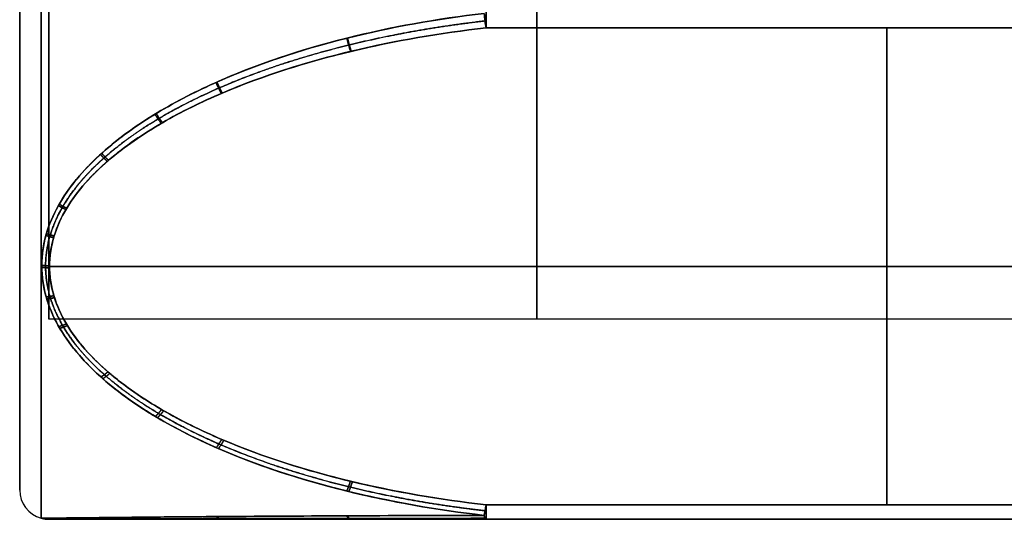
# Model space of a CAD drawing. Header units: millimetres. Extents: x -175 to 175, y -101 to 102.
# Tile 130 of 133: x 130.1 to 136.86, y 78.06 to 81.49. Entities that reach past the tile are written whole.
import ezdxf

# ---------------------------------------------------------------- set-up
doc = ezdxf.new("R2010")
doc.units = ezdxf.units.MM
doc.layers.add('Livello 01', color=7, linetype='Continuous')

msp = doc.modelspace()

# ---------------------------------------------------------------- linework, layer by layer
at = {"layer": 'Livello 01', "color": 254, "true_color": 0xcad1ee}
for p, q in [((130.1, 78.26, -37.6867), (130.1, 84.8075, -37.6867)), ((130.1, 78.26, -183.3133), (130.1, 84.8075, -183.3133)), ((130.3, 83.6338, -37.6867), (130.3, 79.4338, -37.6867)), ((130.3, 83.6338, -183.3133), (130.3, 79.4338, -183.3133)), ((136.0519, 78.1588, -39.7507), (136.0519, 81.4338, -41.6416)), ((136.0519, 78.1588, -181.2493), (136.0519, 81.4338, -179.3584)), ((136.0522, 81.4338, -33.7319), (136.0522, 78.1588, -35.6227)), ((136.0522, 81.4338, -187.2681), (136.0522, 78.1588, -185.3773)), ((130.3045, 79.7963, -40.6962), (141.8, 79.7963, -40.6962)), ((130.3045, 79.7963, -34.6773), (141.8, 79.7963, -34.6773)), ((141.8, 79.7963, -180.3038), (130.3045, 79.7963, -180.3038)), ((141.8, 79.7963, -186.3227), (130.3045, 79.7963, -186.3227)), ((130.3045, 78.0588, -37.6867), (141.8, 78.0588, -37.6867)), ((130.3045, 78.0588, -183.3133), (141.8, 78.0588, -183.3133)), ((136.0519, 78.0588, -39.5775), (136.0519, 78.0588, -35.7959)), ((136.0519, 78.0588, -185.2041), (136.0519, 78.0588, -181.4225))]:
    msp.add_line(p, q, dxfattribs=at)
at = {"layer": 'Livello 01', "color": 254, "true_color": 0xcad1ee, "extrusion": (-1, 0, 0)}
for centre, start, end in [((-81.5338, -37.6867, -130.2465), 360, 180), ((-81.5338, -37.6867, -130.2465), 180, 0), ((-81.5338, -183.3133, -130.2465), 0, 180), ((-81.5338, -183.3133, -130.2465), 180, 0)]:
    msp.add_arc(centre, 3.4665, start, end, dxfattribs=at)
at = {"layer": 'Livello 01', "color": 254, "true_color": 0xcad1ee, "extrusion": (1, 0, 0)}
for centre, radius, start, end in [((81.5338, -37.6867, 130.1), 3.2737, 360, 180), ((81.5338, -37.6867, 130.1), 3.2737, 180, 0), ((81.5338, -183.3133, 130.1), 3.2737, 0, 180), ((81.5338, -183.3133, 130.1), 3.2737, 180, 0), ((81.5338, -37.6867, 130.3), 2.1, 180, 0), ((81.5338, -37.6867, 130.3), 2.1, 360, 180), ((81.5338, -183.3133, 130.3), 2.1, 180, 0), ((81.5338, -183.3133, 130.3), 2.1, 0, 180), ((81.5338, -37.6867, 133.65), 2.1, 180, 0), ((81.5338, -37.6867, 133.65), 2.1, 0, 180), ((81.5338, -183.3133, 133.65), 2.1, 180, 0), ((81.5338, -183.3133, 133.65), 2.1, 0, 180), ((81.5338, -33.9051, 133.3007), 0.2, 60, 120), ((81.5338, -41.4684, 133.3007), 0.2, 240, 300), ((81.5338, -187.0949, 133.3007), 0.2, 240, 300), ((81.5338, -179.5316, 133.3007), 0.2, 60, 120), ((78.2588, -35.7959, 133.3007), 0.2, 120, 180), ((78.2588, -39.5775, 133.3007), 0.2, 180, 240), ((78.2588, -185.2041, 133.3007), 0.2, 180, 240), ((78.2588, -181.4225, 133.3007), 0.2, 120, 180)]:
    msp.add_arc(centre, radius, start, end, dxfattribs=at)
at = {"layer": 'Livello 01', "color": 254, "true_color": 0xcad1ee, "extrusion": (-0.991716, -0.111243, -0.064226)}
msp.add_arc((-66.1661, -42.9269, -139.0889), 0.2, 60.20596, 90.41278, dxfattribs=at)
at = {"layer": 'Livello 01', "color": 254, "true_color": 0xcad1ee, "extrusion": (0.991716, 0.111243, -0.064226)}
msp.add_arc((66.1661, -32.2909, 143.9299), 0.2, 240.20596, 270.41278, dxfattribs=at)
at = {"layer": 'Livello 01', "color": 254, "true_color": 0xcad1ee, "extrusion": (-0.991716, -0.111243, 0.064226)}
msp.add_arc((-66.1661, -177.6168, -153.2829), 0.2, 269.58722, 299.79404, dxfattribs=at)
at = {"layer": 'Livello 01', "color": 254, "true_color": 0xcad1ee, "extrusion": (0.991716, 0.111243, 0.064226)}
msp.add_arc((66.1661, -188.2528, 129.7358), 0.2, 89.58722, 119.79404, dxfattribs=at)
at = {"layer": 'Livello 01', "color": 254, "true_color": 0xcad1ee}
for centre, radius, start, end in [((130.3, 78.26, -37.6867), 0.2, 180, 254.49169), ((130.3, 78.26, -183.3133), 0.2, 180, 254.49169), ((134.2572, 92.5212, -37.6867), 15, 254.49169, 254.50993), ((134.2572, 92.5212, -183.3133), 15, 254.49169, 254.50993)]:
    msp.add_arc(centre, radius, start, end, dxfattribs=at)
at = {"layer": 'Livello 01', "color": 254, "true_color": 0xcad1ee, "extrusion": (-0.991716, 0.111243, 0.064226)}
for centre in [(-92.6305, -27.7742, -125.7897), (-92.6305, -173.1001, -135.1427)]:
    msp.add_arc(centre, 0.2, 29.99914, 60.20596, dxfattribs=at)
at = {"layer": 'Livello 01', "color": 254, "true_color": 0xcad1ee, "extrusion": (-0.991716, 0.111243, -0.064226)}
for centre in [(-92.6305, -47.4436, -120.9487), (-92.6305, -192.7695, -111.5956)]:
    msp.add_arc(centre, 0.2, 299.79404, 330.00086, dxfattribs=at)
at = {"layer": 'Livello 01', "color": 254, "true_color": 0xcad1ee, "extrusion": (-0.991716, -5.04281e-12, -0.128453)}
msp.add_arc((-78.2588, -52.6222, -127.5983), 0.2, 0, 30.20682, dxfattribs=at)
at = {"layer": 'Livello 01', "color": 254, "true_color": 0xcad1ee, "extrusion": (0.991716, 4.15654e-13, -0.128453)}
msp.add_arc((78.2588, -22.1268, 137.2802), 0.2, 180, 210.20682, dxfattribs=at)
at = {"layer": 'Livello 01', "color": 254, "true_color": 0xcad1ee, "extrusion": (-0.991716, -6.61066e-12, 0.128453)}
msp.add_arc((-78.2588, -166.5469, -155.9864), 0.2, 329.79318, 360, dxfattribs=at)
at = {"layer": 'Livello 01', "color": 254, "true_color": 0xcad1ee, "extrusion": (0.991716, 4.22751e-13, 0.128453)}
msp.add_arc((78.2588, -197.0423, 108.8921), 0.2, 149.79318, 180, dxfattribs=at)
at = {"layer": 'Livello 01', "color": 254, "true_color": 0xcad1ee}
for points, knots in [([(133.2878, 81.5338, -41.6679), (132.9653, 81.4962, -41.6471), (132.6488, 81.4399, -41.6158), (132.0301, 81.2841, -41.5291), (131.7256, 81.1843, -41.4735), (131.2914, 80.9891, -41.3644), (131.152, 80.917, -41.3242), (130.8877, 80.7546, -41.2331), (130.7615, 80.6635, -41.1819), (130.5359, 80.4566, -41.0652), (130.4366, 80.3404, -40.9994), (130.33, 80.1497, -40.8907), (130.3016, 80.0837, -40.853), (130.2621, 79.946, -40.774), (130.2515, 79.8745, -40.7329), (130.2504, 79.6625, -40.6105), (130.2914, 79.5213, -40.5285), (130.4339, 79.2647, -40.3784), (130.531, 79.1517, -40.3118), (130.7565, 78.9458, -40.1902), (130.8812, 78.8565, -40.1373), (131.1461, 78.6952, -40.0414), (131.2873, 78.6231, -39.9985), (131.7211, 78.4307, -39.8837), (132.023, 78.3331, -39.8253), (132.6443, 78.1789, -39.733), (132.9648, 78.1228, -39.6995), (133.2878, 78.0859, -39.6773)], [-7.817262, -7.817262, -7.817262, -7.817262, -6.840104, -6.840104, -5.862946, -5.862946, -5.374368, -5.374368, -4.885789, -4.885789, -4.39721, -4.39721, -4.15292, -4.15292, -3.908631, -3.908631, -3.420052, -3.420052, -2.931473, -2.931473, -2.442894, -2.442894, -1.954315, -1.954315, -0.977158, -0.977158, 0, 0, 0, 0]), ([(133.2878, 78.0859, -181.3227), (132.9648, 78.1228, -181.3005), (132.6443, 78.1789, -181.267), (132.023, 78.3331, -181.1747), (131.7211, 78.4307, -181.1163), (131.2873, 78.6231, -181.0015), (131.1461, 78.6952, -180.9586), (130.8812, 78.8565, -180.8627), (130.7565, 78.9458, -180.8098), (130.531, 79.1517, -180.6882), (130.4339, 79.2647, -180.6216), (130.2914, 79.5213, -180.4715), (130.2504, 79.6625, -180.3895), (130.2515, 79.8745, -180.2671), (130.2621, 79.946, -180.226), (130.3016, 80.0837, -180.147), (130.33, 80.1497, -180.1093), (130.4366, 80.3404, -180.0006), (130.5359, 80.4566, -179.9348), (130.7615, 80.6635, -179.8181), (130.8877, 80.7546, -179.7669), (131.152, 80.917, -179.6758), (131.2914, 80.9891, -179.6356), (131.7256, 81.1843, -179.5265), (132.0301, 81.2841, -179.4709), (132.6488, 81.4399, -179.3842), (132.9653, 81.4962, -179.3529), (133.2878, 81.5338, -179.3321)], [-7.817262, -7.817262, -7.817262, -7.817262, -6.840104, -6.840104, -5.862946, -5.862946, -5.374368, -5.374368, -4.885789, -4.885789, -4.39721, -4.39721, -3.908631, -3.908631, -3.664341, -3.664341, -3.420052, -3.420052, -2.931473, -2.931473, -2.442894, -2.442894, -1.954315, -1.954315, -0.977158, -0.977158, 0, 0, 0, 0]), ([(133.2878, 78.0859, -35.6961), (132.9653, 78.1228, -35.674), (132.6475, 78.1783, -35.6408), (132.0283, 78.3316, -35.549), (131.7246, 78.4294, -35.4905), (131.29, 78.6218, -35.3757), (131.1507, 78.6927, -35.3335), (130.887, 78.8526, -35.2385), (130.7623, 78.9413, -35.1859), (130.5358, 79.1465, -35.0647), (130.4367, 79.2612, -34.9971), (130.3294, 79.4522, -34.8854), (130.3011, 79.5181, -34.847), (130.2619, 79.6549, -34.7674), (130.2513, 79.7267, -34.7258), (130.2509, 79.8688, -34.6438), (130.2611, 79.9407, -34.6024), (130.2996, 80.0784, -34.5234), (130.3277, 80.1448, -34.4855), (130.4343, 80.3376, -34.3757), (130.5324, 80.4528, -34.3105), (130.7569, 80.6599, -34.1936), (130.8834, 80.7517, -34.142), (131.1482, 80.915, -34.0504), (131.2879, 80.9873, -34.01), (131.7233, 81.1835, -33.9004), (132.0271, 81.2832, -33.8449), (132.6469, 81.4395, -33.7579), (132.9649, 81.4961, -33.7264), (133.2878, 81.5338, -33.7055)], [-7.814188, -7.814188, -7.814188, -7.814188, -6.837415, -6.837415, -5.860641, -5.860641, -5.372254, -5.372254, -4.883868, -4.883868, -4.395481, -4.395481, -4.151287, -4.151287, -3.907094, -3.907094, -3.662901, -3.662901, -3.418707, -3.418707, -2.930321, -2.930321, -2.441934, -2.441934, -1.953547, -1.953547, -0.976774, -0.976774, 0, 0, 0, 0]), ([(133.2878, 81.5338, -187.2945), (132.9649, 81.4961, -187.2736), (132.6469, 81.4395, -187.2421), (132.0271, 81.2832, -187.1551), (131.7233, 81.1835, -187.0996), (131.2879, 80.9873, -186.99), (131.1482, 80.915, -186.9496), (130.8834, 80.7517, -186.858), (130.7569, 80.6599, -186.8064), (130.5324, 80.4528, -186.6895), (130.4343, 80.3376, -186.6243), (130.3277, 80.1448, -186.5145), (130.2996, 80.0784, -186.4766), (130.2611, 79.9407, -186.3976), (130.2509, 79.8688, -186.3562), (130.2513, 79.7267, -186.2742), (130.2619, 79.6549, -186.2326), (130.3011, 79.5181, -186.153), (130.3294, 79.4522, -186.1146), (130.4367, 79.2612, -186.0029), (130.5358, 79.1465, -185.9353), (130.7623, 78.9413, -185.8141), (130.887, 78.8526, -185.7615), (131.1507, 78.6927, -185.6665), (131.29, 78.6218, -185.6243), (131.7246, 78.4294, -185.5095), (132.0283, 78.3316, -185.451), (132.6475, 78.1783, -185.3592), (132.9653, 78.1228, -185.326), (133.2878, 78.0859, -185.3039)], [-7.814188, -7.814188, -7.814188, -7.814188, -6.837415, -6.837415, -5.860641, -5.860641, -5.372254, -5.372254, -4.883868, -4.883868, -4.395481, -4.395481, -4.151287, -4.151287, -3.907094, -3.907094, -3.662901, -3.662901, -3.418707, -3.418707, -2.930321, -2.930321, -2.441934, -2.441934, -1.953547, -1.953547, -0.976774, -0.976774, 0, 0, 0, 0]), ([(133.3007, 78.1588, -39.7507), (132.986, 78.1941, -39.7711), (132.6735, 78.2473, -39.8019), (132.0664, 78.3938, -39.8865), (131.7707, 78.4864, -39.9399), (131.3445, 78.6684, -40.045), (131.2052, 78.7366, -40.0844), (130.9427, 78.8895, -40.1726), (130.8186, 78.9742, -40.2215), (130.5925, 79.1698, -40.3344), (130.4935, 79.278, -40.3969), (130.347, 79.525, -40.5395), (130.3038, 79.6626, -40.619), (130.3049, 79.869, -40.7382), (130.3161, 79.9386, -40.7784), (130.3573, 80.0718, -40.8552), (130.3867, 80.1352, -40.8919), (130.4965, 80.3179, -40.9973), (130.5973, 80.4276, -41.0607), (130.8239, 80.6223, -41.1731), (130.9492, 80.7072, -41.2221), (131.211, 80.8589, -41.3097), (131.3485, 80.926, -41.3484), (131.7755, 81.1078, -41.4534), (132.0732, 81.2006, -41.507), (132.6778, 81.3459, -41.5909), (132.9865, 81.3985, -41.6212), (133.3007, 81.4338, -41.6416)], [0, 0, 0, 0, 0.951736, 0.951736, 1.903472, 1.903472, 2.37934, 2.37934, 2.855208, 2.855208, 3.331076, 3.331076, 3.806944, 3.806944, 4.044878, 4.044878, 4.282812, 4.282812, 4.75868, 4.75868, 5.234548, 5.234548, 5.710416, 5.710416, 6.662152, 6.662152, 7.613888, 7.613888, 7.613888, 7.613888]), ([(133.3007, 81.4338, -179.3584), (132.9865, 81.3985, -179.3788), (132.6778, 81.3459, -179.4091), (132.0732, 81.2006, -179.493), (131.7755, 81.1078, -179.5466), (131.3485, 80.926, -179.6516), (131.211, 80.8589, -179.6903), (130.9492, 80.7072, -179.7779), (130.8239, 80.6223, -179.8269), (130.5973, 80.4276, -179.9393), (130.4965, 80.3179, -180.0027), (130.3867, 80.1352, -180.1081), (130.3573, 80.0718, -180.1448), (130.3161, 79.9386, -180.2216), (130.3049, 79.869, -180.2618), (130.3038, 79.6626, -180.381), (130.347, 79.525, -180.4605), (130.4935, 79.278, -180.6031), (130.5925, 79.1698, -180.6656), (130.8186, 78.9742, -180.7785), (130.9427, 78.8895, -180.8274), (131.2052, 78.7366, -180.9156), (131.3445, 78.6684, -180.955), (131.7707, 78.4864, -181.0601), (132.0664, 78.3938, -181.1135), (132.6735, 78.2473, -181.1981), (132.986, 78.1941, -181.2289), (133.3007, 78.1588, -181.2493)], [0, 0, 0, 0, 0.951736, 0.951736, 1.903472, 1.903472, 2.37934, 2.37934, 2.855208, 2.855208, 3.331076, 3.331076, 3.56901, 3.56901, 3.806944, 3.806944, 4.282812, 4.282812, 4.75868, 4.75868, 5.234548, 5.234548, 5.710416, 5.710416, 6.662152, 6.662152, 7.613888, 7.613888, 7.613888, 7.613888]), ([(133.3007, 81.4338, -33.7319), (132.9859, 81.3984, -33.7523), (132.6768, 81.3457, -33.7827), (132.0716, 81.2002, -33.8667), (131.7746, 81.1076, -33.9202), (131.346, 80.9249, -34.0257), (131.2081, 80.8574, -34.0646), (130.9456, 80.7049, -34.1527), (130.8198, 80.6192, -34.2021), (130.5939, 80.4241, -34.3148), (130.4943, 80.3155, -34.3775), (130.3843, 80.1306, -34.4843), (130.3552, 80.0666, -34.5212), (130.315, 79.9333, -34.5981), (130.3043, 79.8633, -34.6386), (130.3048, 79.7248, -34.7185), (130.316, 79.6548, -34.759), (130.3568, 79.5219, -34.8357), (130.3862, 79.4582, -34.8725), (130.4969, 79.2738, -34.9789), (130.598, 79.1642, -35.0422), (130.8252, 78.9693, -35.1547), (130.9494, 78.8852, -35.2033), (131.2109, 78.7337, -35.2907), (131.3484, 78.6665, -35.3295), (131.7763, 78.4844, -35.4347), (132.0732, 78.3919, -35.4881), (132.6776, 78.2466, -35.572), (132.9864, 78.194, -35.6023), (133.3007, 78.1588, -35.6227)], [0, 0, 0, 0, 0.951317, 0.951317, 1.902634, 1.902634, 2.378293, 2.378293, 2.853951, 2.853951, 3.32961, 3.32961, 3.567439, 3.567439, 3.805268, 3.805268, 4.043098, 4.043098, 4.280927, 4.280927, 4.756586, 4.756586, 5.232244, 5.232244, 5.707903, 5.707903, 6.65922, 6.65922, 7.610537, 7.610537, 7.610537, 7.610537]), ([(133.3007, 78.1588, -185.3773), (132.9864, 78.194, -185.3977), (132.6776, 78.2466, -185.428), (132.0732, 78.3919, -185.5119), (131.7763, 78.4844, -185.5653), (131.3484, 78.6665, -185.6705), (131.2109, 78.7337, -185.7093), (130.9494, 78.8852, -185.7967), (130.8252, 78.9693, -185.8453), (130.598, 79.1642, -185.9578), (130.4969, 79.2738, -186.0211), (130.3862, 79.4582, -186.1275), (130.3568, 79.5219, -186.1643), (130.316, 79.6548, -186.241), (130.3048, 79.7248, -186.2815), (130.3043, 79.8633, -186.3614), (130.315, 79.9333, -186.4019), (130.3552, 80.0666, -186.4788), (130.3843, 80.1306, -186.5157), (130.4943, 80.3155, -186.6225), (130.5939, 80.4241, -186.6852), (130.8198, 80.6192, -186.7979), (130.9456, 80.7049, -186.8473), (131.2081, 80.8574, -186.9354), (131.346, 80.9249, -186.9743), (131.7746, 81.1076, -187.0798), (132.0716, 81.2002, -187.1333), (132.6768, 81.3457, -187.2173), (132.9859, 81.3984, -187.2477), (133.3007, 81.4338, -187.2681)], [0, 0, 0, 0, 0.951317, 0.951317, 1.902634, 1.902634, 2.378293, 2.378293, 2.853951, 2.853951, 3.32961, 3.32961, 3.567439, 3.567439, 3.805268, 3.805268, 4.043098, 4.043098, 4.280927, 4.280927, 4.756586, 4.756586, 5.232244, 5.232244, 5.707903, 5.707903, 6.65922, 6.65922, 7.610537, 7.610537, 7.610537, 7.610537]), ([(130.2511, 78.066, -37.6867), (130.2511, 78.066, -37.5237), (130.2928, 78.0665, -37.3607), (130.436, 78.0682, -37.0644), (130.5333, 78.0693, -36.9335), (130.7588, 78.0717, -36.6952), (130.8835, 78.0729, -36.5916), (131.1483, 78.0752, -36.4044), (131.2895, 78.0764, -36.3207), (131.7228, 78.0796, -36.0972), (132.0244, 78.0813, -35.9837), (132.645, 78.0841, -35.8043), (132.9651, 78.0852, -35.7391), (133.2878, 78.0859, -35.6961)], [-3.910162, -3.910162, -3.910162, -3.910162, -3.421391, -3.421391, -2.932621, -2.932621, -2.443851, -2.443851, -1.955081, -1.955081, -0.97754, -0.97754, 0, 0, 0, 0]), ([(133.2878, 78.0859, -39.6773), (132.9649, 78.0852, -39.6343), (132.6481, 78.0842, -39.5698), (132.0287, 78.0813, -39.3912), (131.7238, 78.0796, -39.2767), (131.2893, 78.0764, -39.0527), (131.1498, 78.0753, -38.97), (130.8853, 78.0729, -38.7833), (130.7591, 78.0717, -38.6785), (130.5336, 78.0693, -38.4403), (130.4345, 78.0682, -38.3064), (130.3285, 78.067, -38.0864), (130.3003, 78.0666, -38.0102), (130.2614, 78.0661, -37.851), (130.2511, 78.066, -37.7684), (130.2511, 78.066, -37.6867)], [-3.907074, -3.907074, -3.907074, -3.907074, -2.930306, -2.930306, -1.953537, -1.953537, -1.465153, -1.465153, -0.976769, -0.976769, -0.488384, -0.488384, -0.244192, -0.244192, 0, 0, 0, 0]), ([(130.2511, 78.066, -183.3133), (130.2511, 78.066, -183.2316), (130.2614, 78.0661, -183.149), (130.3003, 78.0666, -182.9898), (130.3285, 78.067, -182.9136), (130.4345, 78.0682, -182.6936), (130.5336, 78.0693, -182.5597), (130.7591, 78.0717, -182.3215), (130.8853, 78.0729, -182.2167), (131.1498, 78.0753, -182.03), (131.2893, 78.0764, -181.9473), (131.7238, 78.0796, -181.7233), (132.0287, 78.0813, -181.6088), (132.6481, 78.0842, -181.4302), (132.9649, 78.0852, -181.3657), (133.2878, 78.0859, -181.3227)], [-3.907074, -3.907074, -3.907074, -3.907074, -3.662882, -3.662882, -3.41869, -3.41869, -2.930306, -2.930306, -2.441921, -2.441921, -1.953537, -1.953537, -0.976769, -0.976769, 0, 0, 0, 0]), ([(133.2878, 78.0859, -185.3039), (132.9651, 78.0852, -185.2609), (132.645, 78.0841, -185.1957), (132.0244, 78.0813, -185.0163), (131.7228, 78.0796, -184.9028), (131.2895, 78.0764, -184.6793), (131.1483, 78.0752, -184.5956), (130.8835, 78.0729, -184.4084), (130.7588, 78.0717, -184.3048), (130.5333, 78.0693, -184.0665), (130.436, 78.0682, -183.9356), (130.2928, 78.0665, -183.6393), (130.2511, 78.066, -183.4763), (130.2511, 78.066, -183.3133)], [-3.910162, -3.910162, -3.910162, -3.910162, -2.932621, -2.932621, -1.955081, -1.955081, -1.466311, -1.466311, -0.97754, -0.97754, -0.48877, -0.48877, 0, 0, 0, 0]), ([(133.3007, 78.0588, -35.7959), (132.986, 78.0588, -35.8367), (132.6735, 78.0588, -35.8982), (132.0664, 78.0588, -36.0673), (131.7707, 78.0588, -36.1742), (131.3445, 78.0588, -36.3844), (131.2052, 78.0588, -36.4632), (130.9427, 78.0588, -36.6396), (130.8186, 78.0588, -36.7374), (130.5925, 78.0588, -36.9633), (130.4935, 78.0588, -37.0883), (130.347, 78.0588, -37.3735), (130.3038, 78.0588, -37.5324), (130.3049, 78.0588, -37.7707), (130.3161, 78.0588, -37.8511), (130.3573, 78.0588, -38.0049), (130.3867, 78.0588, -38.0781), (130.4965, 78.0588, -38.289), (130.5973, 78.0588, -38.4157), (130.8239, 78.0588, -38.6406), (130.9492, 78.0588, -38.7386), (131.211, 78.0588, -38.9137), (131.3485, 78.0588, -38.9912), (131.7755, 78.0588, -39.2012), (132.0732, 78.0588, -39.3083), (132.6778, 78.0588, -39.4761), (132.9865, 78.0588, -39.5368), (133.3007, 78.0588, -39.5775)], [0, 0, 0, 0, 0.951736, 0.951736, 1.903472, 1.903472, 2.37934, 2.37934, 2.855208, 2.855208, 3.331076, 3.331076, 3.806944, 3.806944, 4.044878, 4.044878, 4.282812, 4.282812, 4.75868, 4.75868, 5.234548, 5.234548, 5.710416, 5.710416, 6.662152, 6.662152, 7.613888, 7.613888, 7.613888, 7.613888]), ([(133.3007, 78.0588, -181.4225), (132.9865, 78.0588, -181.4632), (132.6778, 78.0588, -181.5239), (132.0732, 78.0588, -181.6917), (131.7755, 78.0588, -181.7988), (131.3485, 78.0588, -182.0088), (131.211, 78.0588, -182.0863), (130.9492, 78.0588, -182.2614), (130.8239, 78.0588, -182.3594), (130.5973, 78.0588, -182.5843), (130.4965, 78.0588, -182.711), (130.3867, 78.0588, -182.9219), (130.3573, 78.0588, -182.9951), (130.3161, 78.0588, -183.1489), (130.3049, 78.0588, -183.2293), (130.3038, 78.0588, -183.4676), (130.347, 78.0588, -183.6265), (130.4935, 78.0588, -183.9117), (130.5925, 78.0588, -184.0367), (130.8186, 78.0588, -184.2626), (130.9427, 78.0588, -184.3604), (131.2052, 78.0588, -184.5368), (131.3445, 78.0588, -184.6156), (131.7707, 78.0588, -184.8258), (132.0664, 78.0588, -184.9327), (132.6735, 78.0588, -185.1018), (132.986, 78.0588, -185.1633), (133.3007, 78.0588, -185.2041)], [0, 0, 0, 0, 0.951736, 0.951736, 1.903472, 1.903472, 2.37934, 2.37934, 2.855208, 2.855208, 3.331076, 3.331076, 3.56901, 3.56901, 3.806944, 3.806944, 4.282812, 4.282812, 4.75868, 4.75868, 5.234548, 5.234548, 5.710416, 5.710416, 6.662152, 6.662152, 7.613888, 7.613888, 7.613888, 7.613888])]:
    msp.add_open_spline(points, degree=3, knots=knots, dxfattribs=at)
for points, weights, knots in [([(133.294, 78.1174, -35.6545), (132.9814, 78.153, -35.6338), (132.6735, 78.2059, -35.603), (132.0683, 78.3527, -35.5174), (131.7704, 78.4461, -35.4629), (131.3379, 78.632, -35.3547), (131.199, 78.7006, -35.3147), (130.9348, 78.8554, -35.2247), (130.8092, 78.9412, -35.1748), (130.5793, 79.1405, -35.059), (130.4767, 79.2526, -34.9939), (130.3634, 79.442, -34.8842), (130.3331, 79.5075, -34.8463), (130.2907, 79.6441, -34.7673), (130.2786, 79.7161, -34.7257), (130.2767, 79.8589, -34.6432), (130.2868, 79.9313, -34.6015), (130.326, 80.0692, -34.522), (130.3549, 80.1353, -34.4839), (130.4643, 80.3266, -34.3739), (130.5643, 80.4392, -34.3091), (130.7911, 80.641, -34.1934), (130.9178, 80.7296, -34.1425), (131.1821, 80.8872, -34.0522), (131.321, 80.9569, -34.0123), (131.7532, 81.1457, -33.9043), (132.0528, 81.2411, -33.8497), (132.6638, 81.3913, -33.7638), (132.9763, 81.4457, -33.7328), (133.294, 81.482, -33.712)], [0.982728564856, 0.983171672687, 0.983829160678, 0.985591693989, 0.986702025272, 0.988708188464, 0.989421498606, 0.990903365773, 0.991673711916, 0.993190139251, 0.993926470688, 0.994773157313, 0.995005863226, 0.995335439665, 0.995430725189, 0.995445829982, 0.995365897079, 0.995060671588, 0.994838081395, 0.994016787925, 0.993294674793, 0.991788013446, 0.991004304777, 0.989510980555, 0.988792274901, 0.986771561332, 0.985644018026, 0.983850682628, 0.983178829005, 0.982728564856], [0, 0, 0, 0, 0.976774, 0.976774, 1.953548, 1.953548, 2.441935, 2.441935, 2.930322, 2.930322, 3.418709, 3.418709, 3.662902, 3.662902, 3.907096, 3.907096, 4.151289, 4.151289, 4.395483, 4.395483, 4.88387, 4.88387, 5.372257, 5.372257, 5.860644, 5.860644, 6.837418, 6.837418, 7.814192, 7.814192, 7.814192, 7.814192]), ([(133.294, 78.1174, -185.3455), (132.9814, 78.153, -185.3662), (132.6735, 78.2059, -185.397), (132.0683, 78.3527, -185.4826), (131.7704, 78.4461, -185.5371), (131.3379, 78.632, -185.6453), (131.199, 78.7006, -185.6853), (130.9348, 78.8554, -185.7753), (130.8092, 78.9412, -185.8252), (130.5793, 79.1405, -185.941), (130.4767, 79.2526, -186.0061), (130.3634, 79.442, -186.1158), (130.3331, 79.5075, -186.1537), (130.2907, 79.6441, -186.2327), (130.2786, 79.7161, -186.2743), (130.2767, 79.8589, -186.3568), (130.2868, 79.9313, -186.3985), (130.326, 80.0692, -186.478), (130.3549, 80.1353, -186.5161), (130.4643, 80.3266, -186.6261), (130.5643, 80.4392, -186.6909), (130.7911, 80.641, -186.8066), (130.9178, 80.7296, -186.8575), (131.1821, 80.8872, -186.9478), (131.321, 80.9569, -186.9877), (131.7532, 81.1457, -187.0957), (132.0528, 81.2411, -187.1503), (132.6638, 81.3913, -187.2362), (132.9763, 81.4457, -187.2672), (133.294, 81.482, -187.288)], [0.982728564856, 0.983171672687, 0.983829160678, 0.985591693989, 0.986702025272, 0.988708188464, 0.989421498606, 0.990903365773, 0.991673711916, 0.993190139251, 0.993926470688, 0.994773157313, 0.995005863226, 0.995335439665, 0.995430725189, 0.995445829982, 0.995365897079, 0.995060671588, 0.994838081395, 0.994016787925, 0.993294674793, 0.991788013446, 0.991004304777, 0.989510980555, 0.988792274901, 0.986771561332, 0.985644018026, 0.983850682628, 0.983178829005, 0.982728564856], [0, 0, 0, 0, 0.976774, 0.976774, 1.953548, 1.953548, 2.441935, 2.441935, 2.930322, 2.930322, 3.418709, 3.418709, 3.662902, 3.662902, 3.907096, 3.907096, 4.151289, 4.151289, 4.395483, 4.395483, 4.88387, 4.88387, 5.372257, 5.372257, 5.860644, 5.860644, 6.837418, 6.837418, 7.814192, 7.814192, 7.814192, 7.814192]), ([(133.2941, 81.4816, -41.6613), (132.9778, 81.4454, -41.6407), (132.6671, 81.3915, -41.6098), (132.0584, 81.2424, -41.5245), (131.7588, 81.1472, -41.4701), (131.3286, 80.9602, -41.363), (131.1903, 80.8912, -41.3235), (130.9267, 80.7352, -41.2341), (130.8006, 80.6478, -41.184), (130.5725, 80.4473, -41.069), (130.471, 80.3344, -41.0041), (130.3605, 80.1462, -40.8958), (130.3309, 80.0809, -40.8582), (130.2895, 79.9437, -40.7792), (130.2782, 79.872, -40.7378), (130.2774, 79.7304, -40.6561), (130.2879, 79.6585, -40.6145), (130.3279, 79.521, -40.535), (130.3574, 79.4544, -40.4965), (130.468, 79.2639, -40.3861), (130.5677, 79.1528, -40.3216), (130.7952, 78.952, -40.205), (130.9202, 78.8652, -40.1545), (131.1844, 78.7086, -40.0634), (131.3246, 78.6387, -40.0227), (131.7539, 78.4523, -39.9142), (132.0516, 78.3577, -39.8591), (132.6628, 78.2081, -39.7719), (132.9775, 78.1537, -39.7402), (133.2941, 78.1177, -39.7192)], [0.982729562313, 0.983177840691, 0.983844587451, 0.985626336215, 0.986750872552, 0.988756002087, 0.989469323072, 0.990952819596, 0.991729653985, 0.993239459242, 0.993969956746, 0.994796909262, 0.995025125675, 0.995346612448, 0.995435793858, 0.995442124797, 0.99535922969, 0.995047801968, 0.99482026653, 0.99399155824, 0.993272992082, 0.991763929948, 0.990991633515, 0.989500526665, 0.988776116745, 0.986770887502, 0.985649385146, 0.983854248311, 0.983177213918, 0.982729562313], [0, 0, 0, 0, 0.97677, 0.97677, 1.953539, 1.953539, 2.441924, 2.441924, 2.930309, 2.930309, 3.418694, 3.418694, 3.662887, 3.662887, 3.907079, 3.907079, 4.151271, 4.151271, 4.395464, 4.395464, 4.883849, 4.883849, 5.372234, 5.372234, 5.860618, 5.860618, 6.837388, 6.837388, 7.814158, 7.814158, 7.814158, 7.814158]), ([(133.2941, 81.4816, -179.3387), (132.9778, 81.4454, -179.3593), (132.6671, 81.3915, -179.3902), (132.0584, 81.2424, -179.4755), (131.7588, 81.1472, -179.5299), (131.3286, 80.9602, -179.637), (131.1903, 80.8912, -179.6765), (130.9267, 80.7352, -179.7659), (130.8006, 80.6478, -179.816), (130.5725, 80.4473, -179.931), (130.471, 80.3344, -179.9959), (130.3605, 80.1462, -180.1042), (130.3309, 80.0809, -180.1418), (130.2895, 79.9437, -180.2208), (130.2782, 79.872, -180.2622), (130.2774, 79.7304, -180.3439), (130.2879, 79.6585, -180.3855), (130.3279, 79.521, -180.465), (130.3574, 79.4544, -180.5035), (130.468, 79.2639, -180.6139), (130.5677, 79.1528, -180.6784), (130.7952, 78.952, -180.795), (130.9202, 78.8652, -180.8455), (131.1844, 78.7086, -180.9366), (131.3246, 78.6387, -180.9773), (131.7539, 78.4523, -181.0858), (132.0516, 78.3577, -181.1409), (132.6628, 78.2081, -181.2281), (132.9775, 78.1537, -181.2598), (133.2941, 78.1177, -181.2808)], [0.982729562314, 0.983177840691, 0.983844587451, 0.985626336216, 0.986750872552, 0.988756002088, 0.989469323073, 0.990952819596, 0.991729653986, 0.993239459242, 0.993969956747, 0.994796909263, 0.995025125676, 0.995346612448, 0.995435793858, 0.995442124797, 0.99535922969, 0.995047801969, 0.99482026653, 0.99399155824, 0.993272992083, 0.991763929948, 0.990991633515, 0.989500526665, 0.988776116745, 0.986770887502, 0.985649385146, 0.983854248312, 0.983177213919, 0.982729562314], [0, 0, 0, 0, 0.97677, 0.97677, 1.953539, 1.953539, 2.441924, 2.441924, 2.930309, 2.930309, 3.418694, 3.418694, 3.662887, 3.662887, 3.907079, 3.907079, 4.151271, 4.151271, 4.395464, 4.395464, 4.883849, 4.883849, 5.372234, 5.372234, 5.860618, 5.860618, 6.837388, 6.837388, 7.814158, 7.814158, 7.814158, 7.814158]), ([(133.2941, 78.0656, -39.6288), (132.9778, 78.0654, -39.5872), (132.6671, 78.0651, -39.5251), (132.0584, 78.0644, -39.3533), (131.7588, 78.064, -39.2436), (131.3286, 78.0632, -39.0281), (131.1903, 78.0629, -38.9486), (130.9267, 78.0623, -38.7688), (130.8006, 78.062, -38.6681), (130.5725, 78.0614, -38.437), (130.471, 78.0611, -38.3067), (130.3605, 78.0608, -38.0896), (130.3309, 78.0607, -38.0143), (130.2895, 78.0606, -37.856), (130.2782, 78.0606, -37.7732), (130.2774, 78.0605, -37.6097), (130.2879, 78.0606, -37.5266), (130.3279, 78.0607, -37.3677), (130.3574, 78.0608, -37.2909), (130.468, 78.0611, -37.0707), (130.5677, 78.0614, -36.9422), (130.7952, 78.062, -36.71), (130.9202, 78.0623, -36.6096), (131.1844, 78.0629, -36.4284), (131.3246, 78.0632, -36.3475), (131.7539, 78.064, -36.1318), (132.0516, 78.0644, -36.0224), (132.6628, 78.0651, -35.8492), (132.9775, 78.0654, -35.7863), (133.2941, 78.0656, -35.7446)], [0.9827295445, 0.98317782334, 0.983844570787, 0.98562632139, 0.986750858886, 0.98875599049, 0.98946931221, 0.990952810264, 0.991729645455, 0.993239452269, 0.993969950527, 0.994796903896, 0.995025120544, 0.995346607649, 0.99543578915, 0.995442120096, 0.995359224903, 0.995047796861, 0.994820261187, 0.993991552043, 0.993272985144, 0.991763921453, 0.990991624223, 0.989500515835, 0.988776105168, 0.986770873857, 0.985649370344, 0.983854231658, 0.983177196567, 0.9827295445], [0, 0, 0, 0, 0.97677, 0.97677, 1.953539, 1.953539, 2.441924, 2.441924, 2.930309, 2.930309, 3.418694, 3.418694, 3.662887, 3.662887, 3.907079, 3.907079, 4.151271, 4.151271, 4.395464, 4.395464, 4.883849, 4.883849, 5.372234, 5.372234, 5.860618, 5.860618, 6.837388, 6.837388, 7.814158, 7.814158, 7.814158, 7.814158]), ([(133.2941, 78.0656, -181.3712), (132.9778, 78.0654, -181.4128), (132.6671, 78.0651, -181.4749), (132.0584, 78.0644, -181.6467), (131.7588, 78.064, -181.7564), (131.3286, 78.0632, -181.9719), (131.1903, 78.0629, -182.0514), (130.9267, 78.0623, -182.2312), (130.8006, 78.062, -182.3319), (130.5725, 78.0614, -182.563), (130.471, 78.0611, -182.6933), (130.3605, 78.0608, -182.9104), (130.3309, 78.0607, -182.9857), (130.2895, 78.0606, -183.144), (130.2782, 78.0606, -183.2268), (130.2774, 78.0605, -183.3903), (130.2879, 78.0606, -183.4734), (130.3279, 78.0607, -183.6323), (130.3574, 78.0608, -183.7091), (130.468, 78.0611, -183.9293), (130.5677, 78.0614, -184.0578), (130.7952, 78.062, -184.29), (130.9202, 78.0623, -184.3904), (131.1844, 78.0629, -184.5716), (131.3246, 78.0632, -184.6525), (131.7539, 78.064, -184.8682), (132.0516, 78.0644, -184.9776), (132.6628, 78.0651, -185.1508), (132.9775, 78.0654, -185.2137), (133.2941, 78.0656, -185.2554)], [0.9827295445, 0.98317782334, 0.983844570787, 0.98562632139, 0.986750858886, 0.98875599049, 0.98946931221, 0.990952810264, 0.991729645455, 0.993239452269, 0.993969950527, 0.994796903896, 0.995025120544, 0.995346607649, 0.99543578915, 0.995442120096, 0.995359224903, 0.995047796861, 0.994820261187, 0.993991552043, 0.993272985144, 0.991763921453, 0.990991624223, 0.989500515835, 0.988776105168, 0.986770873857, 0.985649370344, 0.983854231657, 0.983177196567, 0.9827295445], [0, 0, 0, 0, 0.97677, 0.97677, 1.953539, 1.953539, 2.441924, 2.441924, 2.930309, 2.930309, 3.418694, 3.418694, 3.662887, 3.662887, 3.907079, 3.907079, 4.151271, 4.151271, 4.395464, 4.395464, 4.883849, 4.883849, 5.372234, 5.372234, 5.860618, 5.860618, 6.837388, 6.837388, 7.814158, 7.814158, 7.814158, 7.814158])]:
    msp.add_rational_spline(points, weights, degree=3, knots=knots, dxfattribs=at)
for points in [[(133.3007, 81.4338, -41.6416), (141.8, 81.4338, -41.6416)], [(141.8, 81.4338, -33.7319), (133.3007, 81.4338, -33.7319)], [(141.8, 81.4338, -179.3584), (133.3007, 81.4338, -179.3584)], [(133.3007, 81.4338, -187.2681), (141.8, 81.4338, -187.2681)], [(137, 79.4338, -37.6867), (130.3, 79.4338, -37.6867)], [(137, 79.4338, -183.3133), (130.3, 79.4338, -183.3133)], [(141.8, 78.1588, -39.7507), (133.3007, 78.1588, -39.7507)], [(133.3007, 78.1588, -35.6227), (141.8, 78.1588, -35.6227)], [(133.3007, 78.1588, -181.2493), (141.8, 78.1588, -181.2493)], [(141.8, 78.1588, -185.3773), (133.3007, 78.1588, -185.3773)], [(133.3007, 78.0588, -39.5775), (141.8, 78.0588, -39.5775)], [(141.8, 78.0588, -35.7959), (133.3007, 78.0588, -35.7959)], [(141.8, 78.0588, -181.4225), (133.3007, 78.0588, -181.4225)], [(133.3007, 78.0588, -185.2041), (141.8, 78.0588, -185.2041)]]:
    msp.add_open_spline(points, degree=1, dxfattribs=at)
for points, weights in [([(132.3712, 81.2722, -33.8251), (132.3576, 81.3144, -33.8008), (132.3457, 81.3635, -33.8002)], [0.999999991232, 0.969494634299, 1.0000001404]), ([(132.3457, 81.3635, -187.1998), (132.3576, 81.3144, -187.1992), (132.3712, 81.2722, -187.1749)], [1.0000001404, 0.9694946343, 0.999999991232]), ([(132.3755, 81.2733, -41.5489), (132.362, 81.3155, -41.5733), (132.3501, 81.3646, -41.5739)], [0.999999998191, 0.969469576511, 0.999999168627]), ([(132.3501, 81.3646, -179.4261), (132.362, 81.3155, -179.4267), (132.3755, 81.2733, -179.4511)], [0.999999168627, 0.969469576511, 0.999999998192]), ([(131.4841, 80.9837, -33.9917), (131.4644, 81.0182, -33.9718), (131.4466, 81.0588, -33.97)], [0.999999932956, 0.976237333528, 1.000000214]), ([(131.4466, 81.0588, -187.03), (131.4644, 81.0182, -187.0282), (131.4841, 80.9837, -187.0083)], [1.000000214, 0.976237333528, 0.999999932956]), ([(131.4908, 80.9866, -41.3834), (131.4712, 81.0212, -41.4034), (131.4534, 81.0619, -41.4051)], [0.999999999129, 0.97617384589, 1.00000005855]), ([(131.4534, 81.0619, -179.5949), (131.4712, 81.0212, -179.5966), (131.4908, 80.9866, -179.6166)], [1.00000005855, 0.97617384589, 0.99999999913]), ([(131.0718, 80.7782, -34.1103), (131.0494, 80.807, -34.0937), (131.0288, 80.8413, -34.0918)], [0.999999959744, 0.980515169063, 1.00000027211]), ([(131.0288, 80.8413, -186.9082), (131.0494, 80.807, -186.9063), (131.0718, 80.7782, -186.8897)], [1.00000027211, 0.980515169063, 0.999999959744]), ([(131.0801, 80.783, -41.2659), (131.0578, 80.812, -41.2826), (131.0372, 80.8464, -41.2845)], [1.00000000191, 0.980420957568, 1.00000010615]), ([(131.0372, 80.8464, -179.7155), (131.0578, 80.812, -179.7174), (131.0801, 80.783, -179.7341)], [1.00000010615, 0.980420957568, 1.00000000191]), ([(130.702, 80.5175, -34.2609), (130.6773, 80.5389, -34.2485), (130.654, 80.5649, -34.2472)], [0.99999990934, 0.985082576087, 1.00000031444]), ([(130.654, 80.5649, -186.7528), (130.6773, 80.5389, -186.7515), (130.702, 80.5175, -186.7391)], [1.00000031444, 0.985082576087, 0.99999990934]), ([(130.7106, 80.5249, -41.1169), (130.6859, 80.5465, -41.1293), (130.6627, 80.5727, -41.1307)], [1.00000000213, 0.984967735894, 1.00000101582]), ([(130.6627, 80.5727, -179.8693), (130.6859, 80.5465, -179.8707), (130.7106, 80.5249, -179.8831)], [1.00000101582, 0.984967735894, 1.00000000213]), ([(130.4233, 80.1961, -40.927), (130.3968, 80.208, -40.9339), (130.3715, 80.2238, -40.9329)], [1.00000000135, 0.989042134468, 0.999999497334]), ([(130.3715, 80.2238, -180.0671), (130.3968, 80.208, -180.0661), (130.4233, 80.1961, -180.073)], [0.99999949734, 0.989042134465, 1.00000000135]), ([(130.4176, 80.1864, -34.452), (130.391, 80.1981, -34.4453), (130.3657, 80.2135, -34.4464)], [0.999999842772, 0.989128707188, 1.00000001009]), ([(130.3657, 80.2135, -186.5536), (130.391, 80.1981, -186.5547), (130.4176, 80.1864, -186.548)], [1.00000001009, 0.989128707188, 0.999999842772]), ([(130.3367, 80.0052, -40.8168), (130.3097, 80.0115, -40.8204), (130.2837, 80.0213, -40.8172)], [0.99999999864, 0.990370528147, 1.0000013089]), ([(130.2837, 80.0213, -180.1828), (130.3097, 80.0115, -180.1796), (130.3367, 80.0052, -180.1832)], [1.00000130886, 0.990370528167, 0.99999999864]), ([(130.3332, 79.9934, -34.5635), (130.3061, 79.9993, -34.56), (130.2801, 80.0088, -34.5634)], [1.00000009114, 0.990426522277, 1.0000000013]), ([(130.2801, 80.0088, -186.4366), (130.3061, 79.9993, -186.44), (130.3332, 79.9934, -186.4365)], [1.0000000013, 0.990426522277, 1.00000009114]), ([(130.3045, 79.8002, -40.6984), (130.2773, 79.8003, -40.6985), (130.2511, 79.8041, -40.6923)], [0.999999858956, 0.990877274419, 1.00000037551]), ([(130.2511, 79.8041, -180.3077), (130.2773, 79.8003, -180.3015), (130.3045, 79.8002, -180.3016)], [1.00000037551, 0.990877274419, 0.999999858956]), ([(130.3046, 79.7869, -34.6827), (130.2774, 79.7866, -34.6828), (130.2512, 79.79, -34.6893)], [1.00000031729, 0.990876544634, 0.999999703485]), ([(130.2512, 79.79, -186.3107), (130.2774, 79.7866, -186.3172), (130.3046, 79.7869, -186.3173)], [0.999999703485, 0.990876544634, 1.00000031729]), ([(130.3349, 79.5948, -40.5799), (130.3078, 79.5888, -40.5764), (130.2818, 79.5867, -40.5665)], [1.00015164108, 0.990390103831, 0.999884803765]), ([(130.2818, 79.5867, -180.4335), (130.3078, 79.5888, -180.4236), (130.3349, 79.5948, -180.4201)], [0.999884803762, 0.990390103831, 1.00015164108]), ([(130.3386, 79.5812, -34.8014), (130.3116, 79.5748, -34.8052), (130.2857, 79.5724, -34.8154)], [1.00000019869, 0.990341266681, 0.999999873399]), ([(130.2857, 79.5724, -186.1846), (130.3116, 79.5748, -186.1948), (130.3386, 79.5812, -186.1986)], [0.999999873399, 0.990341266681, 1.00000019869]), ([(130.4203, 79.4015, -40.4682), (130.3938, 79.3897, -40.4614), (130.3684, 79.3828, -40.4474)], [1, 0.989087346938, 1.00000016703]), ([(130.3684, 79.3828, -180.5526), (130.3938, 79.3897, -180.5386), (130.4203, 79.4015, -180.5318)], [1.00000016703, 0.989087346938, 1]), ([(130.4273, 79.3898, -34.9119), (130.4008, 79.3777, -34.9189), (130.3755, 79.3705, -34.9332)], [0.999999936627, 0.988981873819, 1.0000000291]), ([(130.3755, 79.3705, -186.0668), (130.4008, 79.3777, -186.0811), (130.4273, 79.3898, -186.0881)], [1.0000000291, 0.988981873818, 0.999999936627]), ([(130.7055, 79.072, -40.278), (130.6808, 79.0505, -40.2656), (130.6575, 79.0363, -40.2437)], [1.00000002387, 0.985035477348, 1.00000113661]), ([(130.6575, 79.0363, -180.7563), (130.6808, 79.0505, -180.7344), (130.7055, 79.072, -180.722)], [1.00000113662, 0.985035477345, 1.00000002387]), ([(130.7185, 79.0609, -35.1019), (130.6938, 79.0391, -35.1144), (130.6706, 79.0247, -35.1366)], [0.999999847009, 0.984862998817, 1.00000185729]), ([(130.6706, 79.0247, -185.8634), (130.6938, 79.0391, -185.8856), (130.7185, 79.0609, -185.8981)], [1.00000185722, 0.98486299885, 0.999999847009]), ([(131.074, 78.813, -40.1285), (131.0516, 78.7842, -40.1119), (131.0309, 78.7654, -40.0831)], [1.00000002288, 0.980491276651, 0.99999949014]), ([(131.0309, 78.7654, -180.9169), (131.0516, 78.7842, -180.8881), (131.074, 78.813, -180.8715)], [0.99999949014, 0.980491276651, 1.00000002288]), ([(131.0886, 78.8046, -35.2498), (131.0664, 78.7755, -35.2666), (131.0458, 78.7565, -35.2956)], [0.999999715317, 0.980324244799, 1.00000152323]), ([(131.0458, 78.7565, -185.7044), (131.0664, 78.7755, -185.7334), (131.0886, 78.8046, -185.7502)], [1.00000152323, 0.980324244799, 0.999999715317]), ([(131.4866, 78.6077, -40.01), (131.4669, 78.5732, -39.99), (131.4491, 78.5514, -39.9557)], [1.00000000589, 0.976213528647, 1.00000101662]), ([(131.4491, 78.5514, -181.0443), (131.4669, 78.5732, -181.01), (131.4866, 78.6077, -180.99)], [1.00000101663, 0.976213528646, 1.00000000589]), ([(131.501, 78.6016, -35.367), (131.4814, 78.5669, -35.387), (131.4637, 78.545, -35.4215)], [0.999999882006, 0.976078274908, 1.00000143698]), ([(131.4637, 78.545, -185.5785), (131.4814, 78.5669, -185.613), (131.501, 78.6016, -185.633)], [1.00000143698, 0.976078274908, 0.999999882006]), ([(132.37, 78.3206, -39.8442), (132.3564, 78.2784, -39.8198), (132.3445, 78.2533, -39.7776)], [1.00000018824, 0.969502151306, 0.999999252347]), ([(132.3445, 78.2533, -181.2224), (132.3564, 78.2784, -181.1802), (132.37, 78.3206, -181.1558)], [0.999999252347, 0.969502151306, 1.00000018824]), ([(132.3837, 78.3173, -35.5312), (132.3702, 78.275, -35.5556), (132.3584, 78.2499, -35.5979)], [0.999999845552, 0.969420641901, 1.00000057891]), ([(132.3584, 78.2499, -185.4021), (132.3702, 78.275, -185.4444), (132.3837, 78.3173, -185.4688)], [1.00000057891, 0.969420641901, 0.999999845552]), ([(130.3045, 78.0588, -37.6913), (130.2773, 78.0588, -37.6914), (130.2511, 78.066, -37.6916)], [0.999999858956, 0.990877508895, 0.999999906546]), ([(130.2511, 78.066, -183.3084), (130.2773, 78.0588, -183.3086), (130.3045, 78.0588, -183.3087)], [0.999999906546, 0.990877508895, 0.999999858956]), ([(130.3349, 78.0588, -37.4541), (130.3078, 78.0587, -37.4472), (130.2818, 78.0663, -37.4404)], [1.00015164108, 0.99039095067, 0.999883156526]), ([(130.2818, 78.0663, -183.5596), (130.3078, 78.0587, -183.5528), (130.3349, 78.0588, -183.5459)], [0.999883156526, 0.99039095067, 1.00015164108]), ([(130.3367, 78.0588, -37.928), (130.3097, 78.0588, -37.9352), (130.2837, 78.0664, -37.9422)], [0.99999999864, 0.990371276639, 0.999999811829]), ([(130.2837, 78.0664, -183.0578), (130.3097, 78.0588, -183.0648), (130.3367, 78.0588, -183.072)], [0.999999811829, 0.990371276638, 0.99999999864]), ([(130.4203, 78.0588, -37.2309), (130.3938, 78.0588, -37.2173), (130.3684, 78.0674, -37.2042)], [1, 0.989087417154, 1.0000000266]), ([(130.3684, 78.0674, -183.7958), (130.3938, 78.0588, -183.7827), (130.4203, 78.0588, -183.7691)], [1.0000000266, 0.989087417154, 1]), ([(130.4233, 78.0588, -38.1484), (130.3968, 78.0588, -38.1622), (130.3715, 78.0675, -38.1754)], [1.00000000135, 0.989041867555, 1.00000003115]), ([(130.3715, 78.0675, -182.8246), (130.3968, 78.0588, -182.8378), (130.4233, 78.0588, -182.8516)], [1.00000003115, 0.989041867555, 1.00000000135]), ([(130.7055, 78.0588, -36.8504), (130.6808, 78.0588, -36.8256), (130.6575, 78.0706, -36.8023)], [1.00000002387, 0.985036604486, 0.999998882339]), ([(130.6575, 78.0706, -184.1977), (130.6808, 78.0588, -184.1744), (130.7055, 78.0588, -184.1496)], [0.999998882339, 0.985036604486, 1.00000002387]), ([(130.7106, 78.0588, -38.5281), (130.6859, 78.0588, -38.553), (130.6627, 78.0707, -38.5764)], [1.00000000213, 0.984968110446, 1.00000026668]), ([(130.6627, 78.0707, -182.4236), (130.6859, 78.0588, -182.447), (130.7106, 78.0588, -182.4719)], [1.00000026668, 0.984968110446, 1.00000000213]), ([(131.074, 78.0588, -36.5514), (131.0516, 78.0588, -36.5181), (131.0309, 78.0742, -36.4874)], [1.00000002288, 0.980491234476, 0.999999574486]), ([(131.0309, 78.0742, -184.5126), (131.0516, 78.0588, -184.4819), (131.074, 78.0588, -184.4486)], [0.999999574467, 0.980491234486, 1.00000002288]), ([(131.0801, 78.0588, -38.8262), (131.0578, 78.0588, -38.8596), (131.0372, 78.0743, -38.8904)], [1.00000000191, 0.980420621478, 1.00000077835]), ([(131.0372, 78.0743, -182.1096), (131.0578, 78.0588, -182.1404), (131.0801, 78.0588, -182.1738)], [1.00000077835, 0.980420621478, 1.00000000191]), ([(131.4866, 78.0588, -36.3143), (131.4669, 78.0588, -36.2745), (131.4491, 78.0776, -36.2384)], [1.00000000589, 0.976213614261, 1.00000084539]), ([(131.4491, 78.0776, -184.7616), (131.4669, 78.0588, -184.7255), (131.4866, 78.0588, -184.6857)], [1.00000084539, 0.976213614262, 1.00000000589]), ([(131.4908, 78.0588, -39.0612), (131.4712, 78.0588, -39.1011), (131.4534, 78.0776, -39.1373)], [0.99999999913, 0.976173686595, 1.00000037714]), ([(131.4534, 78.0776, -181.8627), (131.4712, 78.0588, -181.8989), (131.4908, 78.0588, -181.9388)], [1.00000037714, 0.976173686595, 0.99999999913]), ([(132.37, 78.0588, -35.9828), (132.3564, 78.0588, -35.9341), (132.3445, 78.0828, -35.8912)], [1.00000018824, 0.969502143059, 0.999999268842]), ([(132.3445, 78.0828, -185.1088), (132.3564, 78.0588, -185.0659), (132.37, 78.0588, -185.0172)], [0.999999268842, 0.969502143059, 1.00000018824]), ([(132.3755, 78.0588, -39.3922), (132.362, 78.0588, -39.441), (132.3501, 78.0828, -39.4839)], [0.999999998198, 0.969469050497, 1.00000022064]), ([(132.3501, 78.0828, -181.5161), (132.362, 78.0588, -181.559), (132.3755, 78.0588, -181.6078)], [1.00000022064, 0.969469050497, 0.999999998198])]:
    msp.add_rational_spline(points, weights, degree=2, dxfattribs=at)

doc.saveas('drawing.dxf')
